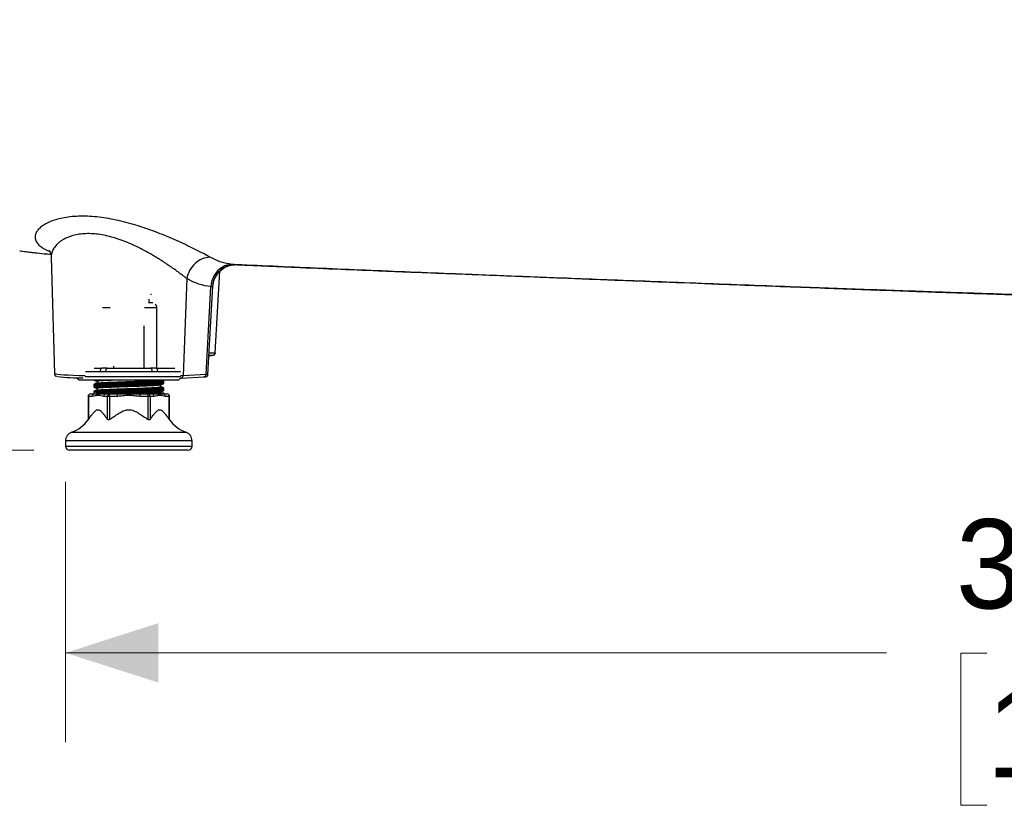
# Model space of a CAD drawing. Header units: inches. Extents: x 0.1 to 10.5, y 1 to 7.8.
# Tile 2 of 8: x 1.6 to 3, y 1 to 2.1. Entities that reach past the tile are written whole.
import ezdxf

# ---------------------------------------------------------------- set-up
doc = ezdxf.new("R2010")
doc.units = ezdxf.units.IN
doc.header["$MEASUREMENT"] = 0
doc.linetypes.add('SLD-Solid', pattern=[0])
doc.styles.add('SLDTEXTSTYLE0', font='txt')
doc.dimstyles.new('SLDDIMSTYLE0', dxfattribs={"dimtxt": 0.125, "dimasz": 0.13, "dimexe": 0, "dimexo": 0.0625, "dimgap": 0.03125, "dimtad": 0, "dimtih": 1, "dimtoh": 1, "dimdec": 6, "dimlfac": 12, "dimrnd": 1e-09, "dimzin": 12, "dimdsep": 46, "dimlunit": 5, "dimtxsty": 'SLDTEXTSTYLE0', "dimsah": 1, "dimcen": 0.09, "dimadec": 0, "dimazin": 3, "dimtfac": 1, "dimtdec": 0, "dimtofl": 0, "dimtmove": 0, "dimatfit": 3, "dimfxl": 1, "dimfrac": 2, "dimtolj": 1, "dimtzin": 12, "dimarcsym": 0})

# ---------------------------------------------------------------- blocks, each defined once
blk = doc.blocks.new('_D_1')
at = {"color": 7, "linetype": 'SLD-Solid', "lineweight": 18, "transparency": 16777216}
for p, q in [((0.7284, 3.177), (0.5284, 3.177)), ((0.6534, 3.177), (0.6534, 2.5042)), ((0.3615, 2.2665), (0.3253, 2.2665)), ((0.3253, 2.2665), (0.3253, 2.054)), ((0.9452, 2.2665), (0.9815, 2.2665)), ((0.9815, 2.2665), (0.9815, 2.054)), ((0.3253, 2.054), (0.3615, 2.054)), ((0.9815, 2.054), (0.9452, 2.054)), ((0.6534, 1.5434), (0.6534, 2.0298)), ((1.6329, 1.5434), (0.5284, 1.5434))]:
    blk.add_line(p, q, dxfattribs=at)
for points in [[(0.6534, 3.177), (0.6117, 3.047), (0.6951, 3.047)], [(0.6534, 1.5434), (0.6951, 1.6734), (0.6117, 1.6734)]]:
    blk.add_solid(points, dxfattribs=at)
at = {"color": 7, "linetype": 'SLD-Solid', "lineweight": 18, "transparency": 16777216, "char_height": 0.125, "attachment_point": 1, "style": 'SLDTEXTSTYLE0'}
for s, insert in [('19-5/8"', (0.3643, 2.4543)), ('498mm', (0.3615, 2.2176))]:
    blk.add_mtext(s, dxfattribs=dict(at, insert=insert))
blk = doc.blocks.new('_D_2')
at = {"color": 7, "linetype": 'SLD-Solid', "lineweight": 18, "transparency": 16777216}
for p, q in [((1.6771, 1.4992), (1.6771, 1.1346)), ((5.0039, 1.4992), (5.0039, 1.1346)), ((1.6771, 1.2596), (2.8263, 1.2596)), ((2.9668, 1.2591), (2.9305, 1.2591)), ((2.9305, 1.2591), (2.9305, 1.0466)), ((3.6421, 1.2591), (3.6784, 1.2591)), ((3.6784, 1.2591), (3.6784, 1.0466)), ((5.0039, 1.2596), (3.7826, 1.2596)), ((2.9305, 1.0466), (2.9668, 1.0466)), ((3.6784, 1.0466), (3.6421, 1.0466))]:
    blk.add_line(p, q, dxfattribs=at)
for points in [[(1.6771, 1.2596), (1.8071, 1.218), (1.8071, 1.3013)], [(5.0039, 1.2596), (4.8739, 1.3013), (4.8739, 1.218)]]:
    blk.add_solid(points, dxfattribs=at)
at = {"color": 7, "linetype": 'SLD-Solid', "lineweight": 18, "transparency": 16777216, "char_height": 0.125, "attachment_point": 1, "style": 'SLDTEXTSTYLE0'}
for s, insert in [('39-15/16"', (2.9237, 1.4469)), ('1014mm', (2.9668, 1.2102))]:
    blk.add_mtext(s, dxfattribs=dict(at, insert=insert))

msp = doc.modelspace()

# ---------------------------------------------------------------- linework, layer by layer
at = {"color": 7, "linetype": 'SLD-Solid', "lineweight": 25}
for p, q in [((1.65711482, 1.81380473), (1.66153325, 1.65031126)), ((1.65715122, 1.81380573), (1.65714891, 1.81356913)), ((1.886766, 1.6796011), (1.89302251, 1.79403438)), ((1.91137836, 1.80342737), (1.91007299, 1.8036941)), ((1.84688665, 1.78372549), (1.84157203, 1.64756416)), ((1.87377257, 1.6492338), (1.8805423, 1.77250124)), ((1.87645799, 1.64922559), (1.8832513, 1.77292247)), ((1.88301585, 1.77248107), (1.88286996, 1.77231407)), ((1.79411273, 1.74972837), (1.79411273, 1.75505291)), ((1.79750751, 1.76159428), (1.79582368, 1.76159428)), ((1.73966395, 1.74272945), (1.72877197, 1.74272945)), ((1.80499193, 1.74272945), (1.78765351, 1.74272945)), ((1.79411273, 1.74972837), (1.7931248, 1.74956598)), ((1.80499193, 1.65824782), (1.80499193, 1.74272945)), ((1.78672537, 1.71783052), (1.78672537, 1.65824782)), ((1.88081041, 1.67623068), (1.87793525, 1.67612441)), ((1.717145, 1.65824782), (1.72810464, 1.65824782)), ((1.73534608, 1.65824782), (1.72810464, 1.65824782)), ((1.73534608, 1.65824782), (1.79605356, 1.65824782)), ((1.74467427, 1.65824782), (1.74467427, 1.66096873)), ((1.803295, 1.65824782), (1.79605356, 1.65824782)), ((1.803295, 1.65824782), (1.83013365, 1.65824782)), ((1.69762239, 1.64184362), (1.83377725, 1.64184362)), ((1.70455993, 1.64676488), (1.83802231, 1.64676488)), ((1.72538691, 1.65332656), (1.70520713, 1.65332656)), ((1.71807572, 1.64126691), (1.71803585, 1.64130562)), ((1.79824781, 1.65332656), (1.73315183, 1.65332656)), ((1.83786224, 1.65332656), (1.80601273, 1.65332656)), ((1.81345084, 1.64098936), (1.81338083, 1.64100896)), ((1.84157203, 1.64756416), (1.83798781, 1.6473972)), ((1.8386285, 1.64446815), (1.83811581, 1.64444202)), ((1.8386285, 1.64446815), (1.83882431, 1.64447091)), ((1.83882431, 1.64447091), (1.87102486, 1.64614055)), ((1.87377257, 1.6492338), (1.84157203, 1.64756416)), ((1.71648722, 1.6344618), (1.71648722, 1.63308076)), ((1.71664628, 1.63300751), (1.71659791, 1.63308076)), ((1.71781387, 1.63609099), (1.71778806, 1.63611606)), ((1.71807567, 1.63142444), (1.7180358, 1.63146315)), ((1.81345068, 1.63114688), (1.81336701, 1.63117031)), ((1.81491242, 1.63800229), (1.81491242, 1.63938202)), ((1.81491242, 1.62815923), (1.81491242, 1.62954018)), ((1.70862388, 1.61887774), (1.70862388, 1.58591342)), ((1.70906343, 1.61887774), (1.70862388, 1.61887774)), ((1.70906343, 1.61887774), (1.70906343, 1.58647127)), ((1.71458369, 1.61887774), (1.70906343, 1.61887774)), ((1.71190472, 1.62215858), (1.71742498, 1.62215858)), ((1.71648722, 1.62461933), (1.71648722, 1.62215858)), ((1.71742498, 1.62215858), (1.733282, 1.62215858)), ((1.71782269, 1.62623991), (1.71778805, 1.62627355)), ((1.71963041, 1.623799), (1.81491242, 1.623799)), ((1.73596098, 1.61887774), (1.73044071, 1.61887774)), ((1.733282, 1.62215858), (1.73880227, 1.62215858)), ((1.73880227, 1.61887774), (1.73596098, 1.61887774)), ((1.73596098, 1.58647127), (1.73596098, 1.61887774)), ((1.73880227, 1.61887774), (1.73880227, 1.62215858)), ((1.73880227, 1.62215858), (1.7498428, 1.62215858)), ((1.73880227, 1.61887774), (1.73880227, 1.58647127)), ((1.7498428, 1.61887774), (1.73880227, 1.61887774)), ((1.7498428, 1.61887774), (1.7498428, 1.62215858)), ((1.7498428, 1.62215858), (1.78155684, 1.62215858)), ((1.78155684, 1.61887774), (1.78155684, 1.62215858)), ((1.78155684, 1.62215858), (1.79259737, 1.62215858)), ((1.79259737, 1.61887774), (1.78155684, 1.61887774)), ((1.79259737, 1.61887774), (1.79259737, 1.62215858)), ((1.79259737, 1.62215858), (1.79811764, 1.62215858)), ((1.79543866, 1.61887774), (1.79259737, 1.61887774)), ((1.79259737, 1.58647127), (1.79259737, 1.61887774)), ((1.79543866, 1.61887774), (1.79543866, 1.58647127)), ((1.80095893, 1.61887774), (1.79543866, 1.61887774)), ((1.79811764, 1.62215858), (1.81397466, 1.62215858)), ((1.81397466, 1.62215858), (1.81949492, 1.62215858)), ((1.81491242, 1.62215858), (1.81491242, 1.623799)), ((1.82233621, 1.61887774), (1.81681595, 1.61887774)), ((1.82233621, 1.58647127), (1.82233621, 1.61887774)), ((1.82277576, 1.61887774), (1.82233621, 1.61887774)), ((1.82277576, 1.58591342), (1.82277576, 1.61887774)), ((1.68574136, 1.56867077), (1.84565828, 1.56867077)), ((1.67711714, 1.55634274), (1.67711714, 1.5491599)), ((1.76569982, 1.55634274), (1.67711714, 1.55634274)), ((1.67711714, 1.5491599), (1.76569982, 1.5491599)), ((1.8542825, 1.55634274), (1.76569982, 1.55634274)), ((1.76569982, 1.5491599), (1.8542825, 1.5491599)), ((1.8542825, 1.5491599), (1.8542825, 1.55634274)), ((1.76569982, 1.54341843), (1.68285861, 1.54341843)), ((1.84854103, 1.54341843), (1.76569982, 1.54341843))]:
    msp.add_line(p, q, dxfattribs=at)
at = {"color": 7, "linetype": 'SLD-Solid', "lineweight": 25, "flags": 128}
for points in [[(1.72810464, 1.65824782), (1.72757443, 1.65815326), (1.72706461, 1.65787321), (1.72659475, 1.65741844), (1.72618291, 1.65680642), (1.72584493, 1.65606067), (1.72559379, 1.65520985), (1.72543913, 1.65428665), (1.72538691, 1.65332656)], [(1.73534608, 1.65824782), (1.734918, 1.65815326), (1.73450637, 1.65787321), (1.73412702, 1.65741844), (1.73379451, 1.65680642), (1.73352163, 1.65606067), (1.73331886, 1.65520985), (1.73319399, 1.65428665), (1.73315183, 1.65332656)], [(1.79605356, 1.65824782), (1.79648164, 1.65815326), (1.79689326, 1.65787321), (1.79727262, 1.65741844), (1.79760513, 1.65680642), (1.79787801, 1.65606067), (1.79808078, 1.65520985), (1.79820565, 1.65428665), (1.79824781, 1.65332656)], [(1.803295, 1.65824782), (1.80382521, 1.65815326), (1.80433503, 1.65787321), (1.80480489, 1.65741844), (1.80521672, 1.65680642), (1.80555471, 1.65606067), (1.80580585, 1.65520985), (1.80596051, 1.65428665), (1.80601273, 1.65332656)], [(1.70474917, 1.64753201), (1.70415848, 1.64754855), (1.69560011, 1.64781164), (1.68781118, 1.64809674), (1.68088963, 1.64840026), (1.67492251, 1.64871837), (1.66998486, 1.6490471), (1.66613878, 1.64938228), (1.66343263, 1.64971973), (1.66190044, 1.65005518), (1.66153325, 1.65031126)], [(1.7196304, 1.62379988), (1.72012623, 1.62384231), (1.72070455, 1.62388844), (1.72086396, 1.62390062), (1.72090851, 1.62390399), (1.72092181, 1.623905), (1.72092663, 1.62390536), (1.72092815, 1.62390548), (1.72092871, 1.62390552), (1.72092893, 1.62390554), (1.72092902, 1.62390554), (1.72092906, 1.62390555), (1.72092908, 1.62390555), (1.72092909, 1.62390555), (1.72092909, 1.62390555), (1.72190513, 1.62397692), (1.72316565, 1.62406126), (1.72476139, 1.62415856), (1.72789785, 1.62432776), (1.73084212, 1.62446809), (1.73339844, 1.62457956), (1.73542595, 1.62466216), (1.73875661, 1.62479013), (1.74216853, 1.62491552), (1.74562453, 1.62503833), (1.74909091, 1.62515856), (1.75833644, 1.62546577), (1.76492955, 1.6256748), (1.76886005, 1.62579706), (1.77392562, 1.62595896), (1.77995907, 1.62615857), (1.78609917, 1.62637027), (1.79074373, 1.6265375), (1.79403021, 1.62666025), (1.79767041, 1.62680429), (1.80145785, 1.6269704), (1.80521368, 1.62715858), (1.80999765, 1.62745585), (1.81242378, 1.6276592), (1.81409362, 1.62787047), (1.81491241, 1.6281586), (1.81491064, 1.62815923)]]:
    msp.add_lwpolyline(points, dxfattribs=at)
at = {"color": 7, "linetype": 'SLD-Solid', "lineweight": 25}
for centre, radius, start, end in [((1.79761004, 1.74272945), 0.00738189, 0, 45.41245077), ((1.70453722, 1.9970737), 0.35250573, 263.68426216, 269.52925371), ((1.69762239, 1.64676488), 0.00492126, 202.65034074, 270), ((1.83377725, 1.64676488), 0.00492126, 270, 331.83538919), ((1.83850821, 1.64751872), 0.00306416, 275.9211887, 0.84964957), ((1.71190472, 1.61887774), 0.00328084, 90, 180), ((1.71214149, 1.6190828), 0.00308489, 94.40194965, 183.81126105), ((1.71766176, 1.6190828), 0.00308489, 94.40194965, 183.81126105), ((1.73351877, 1.6190828), 0.00308489, 94.40194965, 183.81126105), ((1.73903904, 1.6190828), 0.00308489, 94.40194965, 183.81126105), ((1.7923606, 1.6190828), 0.00308489, 356.18873895, 85.59805035), ((1.79788087, 1.6190828), 0.00308489, 356.18873895, 85.59805035), ((1.81373788, 1.6190828), 0.00308489, 356.18873895, 85.59805035), ((1.81949492, 1.61887774), 0.00328084, 0, 90), ((1.81925815, 1.6190828), 0.00308489, 356.18873895, 85.59805035), ((1.66886956, 1.61490087), 0.0492126, 290.04968294, 323.92624495), ((1.86253008, 1.61490087), 0.0492126, 216.09569908, 249.95031706), ((1.6902405, 1.55634274), 0.01312336, 110.04968294, 180), ((1.84115914, 1.55634274), 0.01312336, 0, 69.95031706), ((1.68285861, 1.5491599), 0.00574147, 180, 270), ((1.84854103, 1.5491599), 0.00574147, 270, 0)]:
    msp.add_arc(centre, radius, start, end, dxfattribs=at)
for points, knots in [([(1.87943264, 1.81365076), (1.87649116, 1.81527457), (1.87074606, 1.81844609), (1.85990259, 1.8240291), (1.8482557, 1.82975173), (1.83589401, 1.83551727), (1.82304024, 1.84117533), (1.80980119, 1.84662291), (1.79627066, 1.85176019), (1.7825297, 1.8564915), (1.76866308, 1.86072037), (1.75476526, 1.86435148), (1.74094764, 1.86729326), (1.72733653, 1.86946561), (1.7140756, 1.8708055), (1.70132329, 1.87127493), (1.68925249, 1.87086675), (1.67803732, 1.86960951), (1.6678397, 1.86756562), (1.658801, 1.86482377), (1.65104019, 1.86148996), (1.64465414, 1.85767824), (1.6397221, 1.85350195), (1.63631241, 1.84906916), (1.63449478, 1.84448058), (1.6343434, 1.83982779), (1.63597618, 1.83520487), (1.63946852, 1.83067961), (1.64526342, 1.82643666), (1.6504064, 1.82352948), (1.65429138, 1.82230662), (1.65476679, 1.82215698)], [0, 0, 0, 0, 0.0425318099, 0.0830701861, 0.1218824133, 0.1592987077, 0.1955932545, 0.2309943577, 0.265678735, 0.2997865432, 0.3334318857, 0.3667154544, 0.3997423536, 0.4326079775, 0.4654466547, 0.4983811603, 0.5315083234, 0.5648861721, 0.5985516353, 0.6325210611, 0.6667846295, 0.7013216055, 0.7361283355, 0.7712234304, 0.8066563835, 0.8425218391, 0.878970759, 0.9162274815, 0.9546013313, 0.9944444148, 1, 1, 1, 1]), ([(1.84688665, 1.78372549), (1.8457945, 1.7845945), (1.84356243, 1.78637053), (1.83979724, 1.78925085), (1.83570872, 1.79230222), (1.83196738, 1.79502034), (1.82852991, 1.79746662), (1.82552007, 1.79957291), (1.82249541, 1.80165058), (1.81941811, 1.80372994), (1.81623758, 1.80584077), (1.81233427, 1.80837755), (1.80780877, 1.81124353), (1.80265911, 1.81439993), (1.7975465, 1.81741917), (1.79069432, 1.82131582), (1.78211366, 1.8259045), (1.77137151, 1.83109453), (1.7604971, 1.83572273), (1.74962847, 1.83965351), (1.73882313, 1.84281401), (1.72820541, 1.84510424), (1.71781032, 1.84647427), (1.70786494, 1.84686875), (1.69842334, 1.84628508), (1.68967712, 1.84475576), (1.68174692, 1.84234131), (1.67559371, 1.83953112), (1.67087968, 1.83666033), (1.66728471, 1.83392553), (1.66447822, 1.83123926), (1.66227633, 1.82863478), (1.6606467, 1.8262748), (1.65926734, 1.82375616), (1.65821854, 1.82121317), (1.65750092, 1.81856741), (1.657113, 1.81610948), (1.65713932, 1.81452301), (1.65715122, 1.81380573)], [0, 0, 0, 0, 0.0263027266, 0.0537559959, 0.0786682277, 0.1050808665, 0.1205003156, 0.136862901, 0.1541714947, 0.1680676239, 0.1837857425, 0.2013291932, 0.2242630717, 0.2468074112, 0.2706096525, 0.2908223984, 0.3335221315, 0.375049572, 0.4159068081, 0.4556268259, 0.4938927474, 0.5324134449, 0.5701808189, 0.6082841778, 0.6464786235, 0.6858341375, 0.725690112, 0.7663973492, 0.7936674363, 0.8215193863, 0.8503277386, 0.8709714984, 0.893418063, 0.9137038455, 0.9371822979, 0.9593097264, 0.9816028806, 1, 1, 1, 1]), ([(1.6129171, 1.82268405), (1.61561965, 1.82231624), (1.62059998, 1.82163843), (1.62800858, 1.82072289), (1.63279545, 1.82017766), (1.6349563, 1.81993153)], [0, 0, 0, 0, 0.394269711, 0.7265667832, 1, 1, 1, 1]), ([(1.63454976, 1.81997684), (1.63859607, 1.8195334), (1.64538239, 1.81878969), (1.65327083, 1.81805868), (1.65645582, 1.81776354)], [0, 0, 0, 0, 0.5962457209, 1, 1, 1, 1]), ([(1.65380411, 1.82359322), (1.65376501, 1.82361701), (1.65366872, 1.82367562), (1.65503076, 1.82194921), (1.65657395, 1.81864682), (1.65692141, 1.81554318), (1.65711447, 1.81381875)], [0, 0, 0, 0, 0.1422728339, 0.3503903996, 0.6390664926, 1, 1, 1, 1]), ([(1.87943264, 1.81365076), (1.87573943, 1.81361473), (1.8719671, 1.8128217), (1.86478651, 1.80983146), (1.86138061, 1.80763523), (1.85540914, 1.80214461), (1.85284555, 1.79885203), (1.84891757, 1.7916282), (1.84755448, 1.78769934), (1.84688665, 1.78372549)], [0, 0, 0, 0, 0.25, 0.25, 0.5, 0.5, 0.75, 0.75, 1, 1, 1, 1]), ([(1.91007299, 1.8036941), (1.90507956, 1.80444488), (1.89463243, 1.80601562), (1.8846459, 1.81103204), (1.87943264, 1.81365076)], [0, 0, 0, 0, 0.4779707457, 1, 1, 1, 1]), ([(1.91137837, 1.80342737), (1.9076049, 1.80357526), (1.9037908, 1.80289338), (1.89664128, 1.7999702), (1.89330854, 1.79772998), (1.88761638, 1.7920212), (1.88525909, 1.78855476), (1.88186816, 1.78090672), (1.8808358, 1.77672797), (1.88054231, 1.77250124)], [0, 0, 0, 0, 0.25, 0.25, 0.5, 0.5, 0.75, 0.75, 1, 1, 1, 1]), ([(1.91147723, 1.80271026), (1.91001673, 1.8026176), (1.90542853, 1.8023265), (1.89825249, 1.79892232), (1.89051191, 1.79260363), (1.88456422, 1.78345919), (1.88343472, 1.77602911), (1.88286996, 1.77231407)], [0, 0, 0, 0, 0.0968622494, 0.3042935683, 0.5117248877, 0.7558624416, 1, 1, 1, 1]), ([(1.8832268, 1.77247638), (1.88346944, 1.77463126), (1.88395031, 1.77890191), (1.88620545, 1.78487557), (1.88935268, 1.79014), (1.89440004, 1.79583326), (1.90199257, 1.80107918), (1.90830716, 1.80239869), (1.91143186, 1.80305164)], [0, 0, 0, 0, 0.1391552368, 0.2757847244, 0.4074595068, 0.5326541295, 0.7687392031, 1, 1, 1, 1]), ([(1.91006477, 1.80356127), (1.92002774, 1.80311199), (1.93950848, 1.80223352), (1.96861933, 1.80093676), (2.00920561, 1.79916671), (2.06065506, 1.79698584), (2.11259945, 1.7948653), (2.15329614, 1.79327238), (2.1850174, 1.79204594), (2.21924627, 1.79072296), (2.25645971, 1.78928875), (2.29661902, 1.78774374), (2.33964027, 1.78609174), (2.38852686, 1.78421802), (2.4434375, 1.78211828), (2.50440708, 1.77979389), (2.56814097, 1.77737438), (2.6336938, 1.77489806), (2.69505845, 1.77260311), (2.75104914, 1.77054124), (2.80082975, 1.76873493), (2.8486222, 1.76703119), (2.89397679, 1.76544766), (2.93831336, 1.76393713), (2.98121276, 1.76251934), (3.02245494, 1.76120767), (3.06027212, 1.76005761), (3.09504762, 1.75905418), (3.12562658, 1.75822202), (3.15279126, 1.75753234), (3.17721948, 1.75678809), (3.20491517, 1.75587012), (3.23611481, 1.7547561), (3.25854598, 1.75427577), (3.26985969, 1.75403351)], [0, 0, 0, 0, 0.0224177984, 0.04383385, 0.0649046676, 0.1128282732, 0.1580941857, 0.180107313, 0.2031600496, 0.2283695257, 0.2557425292, 0.2852463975, 0.3168238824, 0.3503936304, 0.3927068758, 0.4374361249, 0.4842371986, 0.5325619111, 0.5812403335, 0.6188315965, 0.6553606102, 0.6904124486, 0.7236384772, 0.7548170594, 0.7876326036, 0.8177034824, 0.8452440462, 0.8705470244, 0.8939422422, 0.9122882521, 0.9300747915, 0.9475270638, 0.9735339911, 1, 1, 1, 1]), ([(1.91644165, 1.80322806), (1.91600843, 1.80317573), (1.9153408, 1.80316791), (1.91361219, 1.8032396), (1.91255581, 1.80331831), (1.91137837, 1.80342738)], [0, 0, 0, 0, 0.5, 0.5, 1, 1, 1, 1]), ([(1.9114363, 1.80305214), (1.91237322, 1.80312052), (1.9139984, 1.80323912), (1.91415052, 1.80321845), (1.91421494, 1.8032097)], [0, 0, 0, 0, 0.5765084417, 1, 1, 1, 1]), ([(3.26986247, 1.75404201), (3.26566395, 1.75410358), (3.25259909, 1.75429516), (3.2301426, 1.75470277), (3.20177695, 1.75527595), (3.17122188, 1.75597423), (3.14072306, 1.75674252), (3.11010507, 1.757574), (3.0792341, 1.75846241), (3.04510154, 1.75949649), (3.01024726, 1.76060125), (2.97471639, 1.76176744), (2.93868709, 1.76298317), (2.8993546, 1.7643433), (2.85630192, 1.76586448), (2.80949236, 1.76755007), (2.75903821, 1.76939725), (2.70549792, 1.77138578), (2.64929267, 1.77349961), (2.58460396, 1.77595972), (2.51169832, 1.77876495), (2.43091572, 1.78191174), (2.35541987, 1.78488902), (2.28583525, 1.78766556), (2.22262912, 1.79021616), (2.15965558, 1.7927905), (2.09720469, 1.79538196), (2.03560369, 1.79798735), (1.97528727, 1.80058942), (1.93588791, 1.80235609), (1.91644165, 1.80322806)], [0, 0, 0, 0, 0.0092742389, 0.0288593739, 0.0496102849, 0.071943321, 0.0963715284, 0.117003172, 0.1396034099, 0.1645936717, 0.1924361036, 0.2166340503, 0.2431218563, 0.2720679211, 0.3035688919, 0.3382820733, 0.3755356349, 0.4150973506, 0.4566388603, 0.499792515, 0.5581232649, 0.6178574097, 0.6784796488, 0.7251912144, 0.7719466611, 0.8185633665, 0.8649413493, 0.9107985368, 0.9559730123, 1, 1, 1, 1]), ([(1.88286996, 1.77231407), (1.88265532, 1.77226716), (1.88234088, 1.77226097), (1.88154702, 1.77232834), (1.88106958, 1.77240114), (1.8805423, 1.77250124)], [0, 0, 0, 0, 0.5, 0.5, 1, 1, 1, 1]), ([(1.79931854, 1.74977096), (1.79903479, 1.74980241), (1.79831858, 1.74988179), (1.79658007, 1.74987474), (1.79504263, 1.74980576), (1.79421571, 1.74973694), (1.79411273, 1.74972837)], [0, 0, 0, 0, 0.2344886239, 0.5918789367, 0.9491715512, 1, 1, 1, 1]), ([(1.87794, 1.67621086), (1.87837266, 1.67622262), (1.87960978, 1.67625624), (1.88061104, 1.67617399), (1.88076701, 1.67622683), (1.88081046, 1.67624155)], [0, 0, 0, 0, 0.2795484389, 0.7993181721, 1, 1, 1, 1]), ([(1.886506, 1.67961512), (1.88656465, 1.67957927), (1.88675515, 1.67946282), (1.88461026, 1.67929627), (1.88161497, 1.6791623), (1.87868595, 1.67913866), (1.87810053, 1.67913393)], [0, 0, 0, 0, 0.1525423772, 0.4955057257, 0.8991665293, 1, 1, 1, 1]), ([(1.88081046, 1.67624155), (1.88085917, 1.67628685), (1.8809211, 1.67634443), (1.88216268, 1.67643897), (1.88328658, 1.67640425), (1.88446692, 1.67656995), (1.885537, 1.67710912), (1.88628803, 1.67796585), (1.88667469, 1.67886066), (1.88673577, 1.67935981), (1.88676657, 1.67961156)], [0, 0, 0, 0, 0.3875824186, 0.4927181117, 0.6157929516, 0.6925254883, 0.7831489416, 0.8874934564, 0.9432582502, 1, 1, 1, 1]), ([(1.66159742, 1.65032073), (1.66157978, 1.65021001), (1.66147924, 1.64957906), (1.66203645, 1.64852098), (1.66281643, 1.64768404), (1.66356462, 1.64724999), (1.66427858, 1.64697077), (1.66477493, 1.64685436), (1.66508271, 1.64678218)], [0, 0, 0, 0, 0.0301344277, 0.1717223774, 0.2990863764, 0.4508503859, 0.6594784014, 1, 1, 1, 1]), ([(1.7169364, 1.64184362), (1.71703525, 1.64172845), (1.71724706, 1.64148169), (1.71754343, 1.64133838), (1.71770147, 1.64126196)], [0, 0, 0, 0, 0.4667432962, 1, 1, 1, 1]), ([(1.71803585, 1.64130562), (1.7177639, 1.64139523), (1.71720978, 1.64157781), (1.71890017, 1.64175394), (1.71976096, 1.64184362)], [0, 0, 0, 0, 0.4907732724, 1, 1, 1, 1]), ([(1.71759794, 1.64130593), (1.71808214, 1.64110468), (1.71905016, 1.64070235), (1.72001835, 1.64029995), (1.72050225, 1.64009883)], [0, 0, 0, 0, 0.5002034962, 1, 1, 1, 1]), ([(1.71764584, 1.64128362), (1.71812981, 1.64108251), (1.71909741, 1.64068044), (1.72006477, 1.64027835), (1.72054828, 1.64007738)], [0, 0, 0, 0, 0.5001794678, 1, 1, 1, 1]), ([(1.71778806, 1.63611606), (1.71777697, 1.63612495), (1.71758576, 1.6362783), (1.72058685, 1.63656268), (1.72683286, 1.63700067), (1.73640133, 1.63743031), (1.74805721, 1.63785432), (1.76103879, 1.6382956), (1.77439459, 1.63871021), (1.78706234, 1.63915581), (1.79815363, 1.63957019), (1.80686448, 1.64001193), (1.81223673, 1.64043501), (1.81444395, 1.64076306), (1.81363075, 1.64094836), (1.81345084, 1.64098936)], [0, 0, 0, 0, 0.005397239, 0.0930802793, 0.1815503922, 0.2697327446, 0.3576789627, 0.4462874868, 0.5338651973, 0.6226211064, 0.710190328, 0.7988120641, 0.8867329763, 0.9749415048, 1, 1, 1, 1]), ([(1.720906, 1.64009946), (1.72069915, 1.64019131), (1.72016532, 1.64042836), (1.72313206, 1.64079396), (1.72926948, 1.64123132), (1.73628219, 1.64157895), (1.74155616, 1.64178255), (1.74313813, 1.64184362)], [0, 0, 0, 0, 0.1551148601, 0.4003215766, 0.6477299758, 0.8943334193, 1, 1, 1, 1]), ([(1.72065804, 1.63732453), (1.7206515, 1.63733044), (1.72048514, 1.63748076), (1.72330621, 1.63776218), (1.72916569, 1.63820022), (1.73816221, 1.63862984), (1.74911728, 1.63905386), (1.76131804, 1.63949513), (1.7738752, 1.63990975), (1.78576756, 1.64035536), (1.79624533, 1.64076968), (1.80423448, 1.64121165), (1.80902526, 1.64156121), (1.80975289, 1.64177409), (1.80999056, 1.64184362)], [0, 0, 0, 0, 0.0038675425, 0.0983971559, 0.1937755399, 0.2888436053, 0.3836570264, 0.4791846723, 0.5736006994, 0.6692872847, 0.7636941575, 0.8592360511, 0.9540221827, 1, 1, 1, 1]), ([(1.73315183, 1.65332656), (1.73094861, 1.65335024), (1.72830471, 1.65337865), (1.72580377, 1.653334), (1.72538691, 1.65332656)], [0, 0, 0, 0, 0.8333200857, 1, 1, 1, 1]), ([(1.80601273, 1.65332656), (1.80389878, 1.65335024), (1.801362, 1.65337865), (1.79869272, 1.653334), (1.79824781, 1.65332656)], [0, 0, 0, 0, 0.8333200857, 1, 1, 1, 1]), ([(1.81382108, 1.6409895), (1.81333781, 1.64119022), (1.81265246, 1.64147488), (1.81196714, 1.64175965), (1.81176506, 1.64184362)], [0, 0, 0, 0, 0.7051373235, 1, 1, 1, 1]), ([(1.81491238, 1.63938096), (1.81485372, 1.63973126), (1.81473715, 1.64042736), (1.81407576, 1.64082675), (1.8137472, 1.64102515)], [0, 0, 0, 0, 0.5032353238, 1, 1, 1, 1]), ([(1.87082905, 1.64613779), (1.87157659, 1.64612018), (1.87232258, 1.6464399), (1.87340727, 1.64758078), (1.87373985, 1.64839551), (1.87377257, 1.6492338)], [0, 0, 0, 0, 0.5, 0.5, 1, 1, 1, 1]), ([(1.87297408, 1.64635143), (1.87298427, 1.64634586), (1.87313301, 1.64626443), (1.87194019, 1.64619886), (1.87082905, 1.64613779)], [0, 0, 0, 0, 0.068471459, 1, 1, 1, 1]), ([(1.87297386, 1.64636777), (1.87315621, 1.64636678), (1.87360515, 1.64636435), (1.8744808, 1.64659952), (1.875424, 1.64718275), (1.87624097, 1.64819186), (1.8763948, 1.64906556), (1.87647387, 1.64951466)], [0, 0, 0, 0, 0.1234737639, 0.3039887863, 0.5140278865, 0.750199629, 1, 1, 1, 1]), ([(1.87613485, 1.64951902), (1.87622791, 1.64948824), (1.87657647, 1.64937293), (1.87495855, 1.64929264), (1.87377257, 1.6492338)], [0, 0, 0, 0, 0.2669703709, 1, 1, 1, 1]), ([(1.71655438, 1.6344618), (1.71653309, 1.63447581), (1.71642278, 1.63454838), (1.7167867, 1.63464856), (1.71738849, 1.6347711), (1.71820902, 1.63488535), (1.71943492, 1.63501015), (1.72159551, 1.63518596), (1.72486808, 1.63539899), (1.7288939, 1.63560383), (1.73216921, 1.63575276), (1.73451424, 1.63585098), (1.73699516, 1.63594711), (1.73968721, 1.63604782), (1.74170544, 1.63612149), (1.74323729, 1.63617693), (1.74496552, 1.63623915), (1.74763858, 1.63633318), (1.75123564, 1.63645604), (1.75462169, 1.63656918), (1.75928661, 1.63672166), (1.76395986, 1.63686906), (1.76831455, 1.63700317), (1.77053545, 1.6370735), (1.7715867, 1.63710706), (1.77198489, 1.63711983), (1.7720448, 1.63712175), (1.77206252, 1.63712232), (1.77207003, 1.63712256), (1.77207241, 1.63712264), (1.77207361, 1.63712267), (1.77207421, 1.63712269), (1.77207451, 1.6371227), (1.77207507, 1.63712272), (1.77207899, 1.63712285), (1.77209832, 1.63712347), (1.7721559, 1.63712532), (1.77289312, 1.6371491), (1.7749561, 1.63721637), (1.77820892, 1.6373236), (1.78200116, 1.63745139), (1.78531369, 1.63756635), (1.78851772, 1.63768022), (1.79172536, 1.63779714), (1.79517845, 1.63792677), (1.79812324, 1.63804551), (1.80078507, 1.63816102), (1.80318535, 1.63827456), (1.80562749, 1.6384015), (1.80781265, 1.63852883), (1.80961057, 1.63864989), (1.81125252, 1.63877456), (1.81257766, 1.63889253), (1.81367848, 1.63902089), (1.81441306, 1.63914577), (1.8148486, 1.63926789), (1.81487827, 1.63934614), (1.81489187, 1.63938202)], [0, 0, 0, 0, 0.0084131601, 0.0435860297, 0.0601194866, 0.0828544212, 0.1145204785, 0.1381041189, 0.1912703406, 0.2423356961, 0.2615955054, 0.2805715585, 0.302790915, 0.3222319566, 0.3433734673, 0.3480280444, 0.3558356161, 0.3809041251, 0.4046222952, 0.4297536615, 0.4488399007, 0.4968146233, 0.5203776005, 0.5333402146, 0.5400669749, 0.5409193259, 0.5411328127, 0.5412396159, 0.5412663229, 0.5412796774, 0.5412863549, 0.5412896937, 0.5412913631, 0.541292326, 0.5413005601, 0.5413682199, 0.5416706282, 0.5424279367, 0.5558050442, 0.5821882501, 0.6070050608, 0.6327241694, 0.6512584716, 0.6759172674, 0.7041558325, 0.7322072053, 0.7496607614, 0.7752102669, 0.8007598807, 0.8263096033, 0.8518594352, 0.8727579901, 0.9022945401, 0.9261117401, 0.9528152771, 0.9783638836, 1, 1, 1, 1]), ([(1.71766544, 1.63610917), (1.71733388, 1.6359103), (1.71666642, 1.63550995), (1.71654721, 1.63481295), (1.71648722, 1.63446219)], [0, 0, 0, 0, 0.4967456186, 1, 1, 1, 1]), ([(1.7165351, 1.62461933), (1.71652017, 1.62463243), (1.71645695, 1.62468789), (1.71672392, 1.6247855), (1.71726538, 1.62491047), (1.71814238, 1.62503401), (1.71918726, 1.62514273), (1.72040651, 1.62524823), (1.72188452, 1.62536043), (1.72402345, 1.62550002), (1.72652934, 1.62564126), (1.72922095, 1.62577587), (1.73187659, 1.62589655), (1.73491907, 1.62602386), (1.73821934, 1.6261511), (1.74210144, 1.6262945), (1.74691897, 1.62646628), (1.75342907, 1.62668845), (1.76056239, 1.62692118), (1.7667901, 1.62711279), (1.77156503, 1.62726347), (1.77601435, 1.6274074), (1.78077364, 1.62756635), (1.78497946, 1.62771128), (1.78816913, 1.62782532), (1.7909428, 1.62792603), (1.79395646, 1.62803781), (1.79710041, 1.6281596), (1.80033148, 1.62829725), (1.80389149, 1.62846553), (1.80734408, 1.62865513), (1.81008946, 1.62883886), (1.8121431, 1.6290058), (1.81379745, 1.62918681), (1.81485308, 1.62936957), (1.81478118, 1.62949431), (1.81475474, 1.62954018)], [0, 0, 0, 0, 0.0078746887, 0.0333496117, 0.0587392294, 0.0840435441, 0.1092625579, 0.1266222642, 0.1493773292, 0.1775261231, 0.2110666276, 0.2340953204, 0.2586594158, 0.2847587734, 0.3123932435, 0.3380194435, 0.3730371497, 0.416251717, 0.4712783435, 0.5129688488, 0.5368427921, 0.5641823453, 0.600340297, 0.632197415, 0.6514507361, 0.6689235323, 0.6936329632, 0.7208439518, 0.7455504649, 0.777916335, 0.8222117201, 0.8591822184, 0.888818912, 0.925113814, 0.97246273, 1, 1, 1, 1]), ([(1.71659791, 1.63308076), (1.71656457, 1.63310672), (1.71648231, 1.63317075), (1.71680437, 1.63326732), (1.71726257, 1.63336799), (1.71789723, 1.63346289), (1.71871124, 1.63355785), (1.71960135, 1.63364043), (1.72063722, 1.63372687), (1.72178029, 1.63381311), (1.72333873, 1.6339172), (1.72524094, 1.63403122), (1.72748741, 1.63415181), (1.72984568, 1.63426664), (1.73207765, 1.63436712), (1.73433773, 1.63446204), (1.73673532, 1.63455712), (1.73892465, 1.63463793), (1.74120995, 1.63472243), (1.74351943, 1.63480674), (1.74647363, 1.6349114), (1.74984654, 1.63502782), (1.75505578, 1.63520314), (1.76159562, 1.63541539), (1.7677844, 1.6356049), (1.77156655, 1.63572484), (1.77383826, 1.63579865), (1.77637806, 1.63588183), (1.78012432, 1.63600635), (1.78387525, 1.63613464), (1.78712165, 1.63624918), (1.78944872, 1.63633287), (1.79161893, 1.63641236), (1.79371445, 1.63649067), (1.79580466, 1.63657157), (1.79726649, 1.63662919), (1.79826616, 1.6366709), (1.79937831, 1.63671864), (1.80085871, 1.63678479), (1.80264599, 1.63686937), (1.80432633, 1.63695346), (1.80614447, 1.63705133), (1.8077966, 1.63714929), (1.80921656, 1.63724222), (1.81037374, 1.63732518), (1.81140585, 1.63740758), (1.81231004, 1.63748923), (1.81308375, 1.63757066), (1.81352087, 1.63762471), (1.81373684, 1.63765571), (1.81382076, 1.63766815), (1.81409906, 1.63771159), (1.81443688, 1.63777636), (1.81473331, 1.63786097), (1.81489779, 1.63793338), (1.81489122, 1.63798215), (1.81488851, 1.63800229)], [0, 0, 0, 0, 0.0156113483, 0.0385117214, 0.0580610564, 0.0766322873, 0.096738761, 0.1168449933, 0.129045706, 0.1501012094, 0.1690590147, 0.1919515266, 0.218777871, 0.2414816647, 0.2610785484, 0.2797619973, 0.2998622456, 0.3199622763, 0.3311114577, 0.3518246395, 0.3709480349, 0.3943210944, 0.4219427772, 0.476314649, 0.5222102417, 0.5416324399, 0.5500551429, 0.5667614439, 0.5917485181, 0.62501214, 0.6438473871, 0.660801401, 0.6758740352, 0.6926219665, 0.7093697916, 0.7261175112, 0.7292153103, 0.7350737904, 0.755069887, 0.7692095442, 0.786109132, 0.805768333, 0.8281867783, 0.8450321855, 0.8618774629, 0.8787226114, 0.8955676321, 0.9124125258, 0.9292572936, 0.9300212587, 0.931534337, 0.9368077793, 0.9563410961, 0.9706027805, 0.9878600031, 1, 1, 1, 1]), ([(1.71653852, 1.6330078), (1.71656044, 1.63284513), (1.71660463, 1.63251724), (1.71685795, 1.63204852), (1.71722963, 1.63165564), (1.71754561, 1.63149746), (1.71770147, 1.63141944)], [0, 0, 0, 0, 0.2494807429, 0.5028826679, 0.7547976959, 1, 1, 1, 1]), ([(1.71759794, 1.63146341), (1.71808202, 1.63126223), (1.71905011, 1.63085991), (1.72001823, 1.6304575), (1.72050225, 1.63025631)], [0, 0, 0, 0, 0.5000389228, 1, 1, 1, 1]), ([(1.7180358, 1.63146315), (1.71782213, 1.63155275), (1.71726227, 1.63178753), (1.72043178, 1.63215112), (1.72687263, 1.63258776), (1.73552023, 1.63297971), (1.74478544, 1.63332201), (1.75385273, 1.63364214), (1.76338261, 1.63395444), (1.77421547, 1.63429407), (1.78583, 1.63469928), (1.79715212, 1.63511558), (1.80602653, 1.63555429), (1.8120698, 1.63597405), (1.81317573, 1.6362516), (1.81371296, 1.63638643)], [0, 0, 0, 0, 0.0535645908, 0.1403543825, 0.2279232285, 0.3152072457, 0.3781389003, 0.4419308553, 0.5053194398, 0.5681722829, 0.6560093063, 0.7427676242, 0.8303749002, 0.9176014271, 1, 1, 1, 1]), ([(1.71764584, 1.6314411), (1.71812964, 1.63124006), (1.71909717, 1.63083802), (1.7200646, 1.63043591), (1.72054828, 1.63023486)], [0, 0, 0, 0, 0.5000306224, 1, 1, 1, 1]), ([(1.71778805, 1.62627355), (1.71777697, 1.62628244), (1.71758578, 1.62643578), (1.72058686, 1.62672016), (1.72683286, 1.62715815), (1.73640133, 1.62758779), (1.74805721, 1.6280118), (1.76103879, 1.62845308), (1.77439459, 1.62886769), (1.78706234, 1.62931329), (1.79815364, 1.62972767), (1.80686447, 1.63016941), (1.81223676, 1.63059249), (1.81444397, 1.63092056), (1.81363067, 1.63110587), (1.81345068, 1.63114688)], [0, 0, 0, 0, 0.0053946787, 0.0930771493, 0.1815466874, 0.2697284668, 0.3576741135, 0.4462820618, 0.5338592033, 0.6226145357, 0.7101831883, 0.7988043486, 0.8867246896, 0.9749326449, 1, 1, 1, 1]), ([(1.72059047, 1.63732429), (1.72010579, 1.63712283), (1.71913668, 1.63672003), (1.71816753, 1.63631731), (1.71768309, 1.63611601)], [0, 0, 0, 0, 0.5001335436, 1, 1, 1, 1]), ([(1.72059047, 1.62748177), (1.72010598, 1.62728038), (1.71913688, 1.62687756), (1.71816772, 1.62647486), (1.71768309, 1.62627349)], [0, 0, 0, 0, 0.4999477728, 1, 1, 1, 1]), ([(1.72090599, 1.63025696), (1.72069848, 1.6303488), (1.72016293, 1.63058584), (1.72314859, 1.63095149), (1.72920791, 1.63138861), (1.73815106, 1.63181847), (1.74911985, 1.63224245), (1.76131898, 1.63268363), (1.77386895, 1.63309868), (1.7827744, 1.63343028), (1.79052875, 1.63373419), (1.79728297, 1.63401136), (1.80428075, 1.63440442), (1.80932659, 1.63478766), (1.8102955, 1.63504719), (1.81079078, 1.63517985)], [0, 0, 0, 0, 0.0549138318, 0.1417259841, 0.2293176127, 0.3166242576, 0.4036970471, 0.4914257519, 0.5781335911, 0.6660082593, 0.6865821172, 0.7635222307, 0.8415649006, 0.9190138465, 1, 1, 1, 1]), ([(1.720658, 1.62748205), (1.72065148, 1.62748794), (1.72048517, 1.62763825), (1.72330625, 1.62791966), (1.72916567, 1.6283577), (1.73816227, 1.62878732), (1.74911706, 1.62921134), (1.76131887, 1.62965261), (1.77387213, 1.63006723), (1.78577913, 1.63051283), (1.7962026, 1.6309272), (1.80439565, 1.63136897), (1.80942429, 1.63179195), (1.81156563, 1.63212144), (1.81071547, 1.63230754), (1.81052333, 1.6323496)], [0, 0, 0, 0, 0.0035843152, 0.0913653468, 0.1799345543, 0.2682155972, 0.3562601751, 0.4449679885, 0.5326435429, 0.6214989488, 0.7091660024, 0.7978870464, 0.885906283, 0.9742135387, 1, 1, 1, 1]), ([(1.7205669, 1.64006966), (1.72076446, 1.63995183), (1.72116431, 1.63971337), (1.72153259, 1.63869199), (1.72116138, 1.63766815), (1.72076286, 1.63743165), (1.72056543, 1.6373145)], [0, 0, 0, 0, 0.2467350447, 0.49936404, 0.7519943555, 1, 1, 1, 1]), ([(1.7205669, 1.63022714), (1.72076426, 1.63010965), (1.7211632, 1.62987217), (1.72153259, 1.62884955), (1.72116249, 1.62782694), (1.72076305, 1.62758947), (1.72056543, 1.62747198)], [0, 0, 0, 0, 0.2473690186, 0.4999983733, 0.7526285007, 1, 1, 1, 1]), ([(1.81060858, 1.63258041), (1.8104932, 1.63265518), (1.8101798, 1.63285828), (1.80986989, 1.63377903), (1.81023464, 1.63479009), (1.81063495, 1.63502991), (1.81083274, 1.6351484)], [0, 0, 0, 0, 0.1636851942, 0.4446427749, 0.7255988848, 1, 1, 1, 1]), ([(1.81085139, 1.63515614), (1.8113349, 1.63535711), (1.81230227, 1.63575919), (1.81326986, 1.63616126), (1.81375383, 1.63636237)], [0, 0, 0, 0, 0.4998205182, 1, 1, 1, 1]), ([(1.8108974, 1.63517757), (1.8113813, 1.63537869), (1.81234949, 1.6357811), (1.81331751, 1.63618343), (1.81380171, 1.63638468)], [0, 0, 0, 0, 0.4997964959, 1, 1, 1, 1]), ([(1.81382108, 1.63114698), (1.81333769, 1.63134779), (1.81237096, 1.63174939), (1.81140427, 1.63215103), (1.81092094, 1.63235185)], [0, 0, 0, 0, 0.5000193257, 1, 1, 1, 1]), ([(1.81491236, 1.62954295), (1.81485193, 1.62989308), (1.81473187, 1.63058885), (1.81406827, 1.6309879), (1.81373862, 1.63118614)], [0, 0, 0, 0, 0.5032424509, 1, 1, 1, 1]), ([(1.81375359, 1.63636227), (1.81408009, 1.63656056), (1.81473911, 1.63696079), (1.81485428, 1.63765383), (1.81491239, 1.63800351)], [0, 0, 0, 0, 0.4954433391, 1, 1, 1, 1]), ([(1.81375359, 1.62651975), (1.8140802, 1.62671766), (1.81473766, 1.62711604), (1.8148539, 1.62781118), (1.81491239, 1.62816099)], [0, 0, 0, 0, 0.4967775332, 1, 1, 1, 1]), ([(1.73044071, 1.61887774), (1.72911327, 1.61887774), (1.72779716, 1.61919497), (1.72516595, 1.61984992), (1.72385081, 1.62018861), (1.72185729, 1.6201908), (1.72119203, 1.62011036), (1.7198699, 1.61985724), (1.71921089, 1.61968876), (1.71723321, 1.6191964), (1.71591395, 1.61887774), (1.71458369, 1.61887774)], [0, 0, 0, 0, 0.25, 0.25, 0.5, 0.5, 0.625, 0.625, 0.75, 0.75, 1, 1, 1, 1]), ([(1.71763913, 1.62625573), (1.71731548, 1.62605887), (1.716664, 1.62566261), (1.71654641, 1.62496948), (1.71648724, 1.6246207)], [0, 0, 0, 0, 0.4968003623, 1, 1, 1, 1]), ([(1.71963041, 1.623799), (1.72102153, 1.623799), (1.72287206, 1.623799), (1.72625461, 1.623799), (1.7274861, 1.623799), (1.73012288, 1.623799), (1.73152311, 1.623799), (1.73448493, 1.623799), (1.73604622, 1.623799), (1.73933714, 1.623799), (1.74103899, 1.623799), (1.74454456, 1.623799), (1.74634969, 1.623799), (1.75007317, 1.623799), (1.75199695, 1.623799), (1.75395049, 1.623799)], [0, 0, 0, 0, 0.25, 0.25, 0.375, 0.375, 0.5, 0.5, 0.625, 0.625, 0.75, 0.75, 0.875, 0.875, 1, 1, 1, 1]), ([(1.78155684, 1.61887774), (1.77890196, 1.61887774), (1.77626973, 1.61919497), (1.77100733, 1.61984992), (1.76837704, 1.62018861), (1.76439, 1.6201908), (1.76305948, 1.62011036), (1.76041522, 1.61985724), (1.75909719, 1.61968876), (1.75514183, 1.6191964), (1.75250333, 1.61887774), (1.7498428, 1.61887774)], [0, 0, 0, 0, 0.25, 0.25, 0.5, 0.5, 0.625, 0.625, 0.75, 0.75, 1, 1, 1, 1]), ([(1.75395049, 1.623799), (1.75709661, 1.62390372), (1.76336226, 1.62411225), (1.77422335, 1.62445142), (1.78582763, 1.6248568), (1.79715276, 1.62527305), (1.80602636, 1.62571177), (1.81206984, 1.62613153), (1.81317574, 1.62640908), (1.81371296, 1.62654391)], [0, 0, 0, 0, 0.1135855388, 0.2262110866, 0.3836056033, 0.5390671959, 0.6960500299, 0.8523506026, 1, 1, 1, 1]), ([(1.78815653, 1.623799), (1.7912026, 1.62392203), (1.79733839, 1.62416984), (1.80426604, 1.62456163), (1.80933057, 1.62494522), (1.81029695, 1.62520472), (1.81079095, 1.62533737)], [0, 0, 0, 0, 0.2454820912, 0.4944819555, 0.7415875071, 1, 1, 1, 1]), ([(1.81681595, 1.61887774), (1.81548851, 1.61887774), (1.81417239, 1.61919497), (1.81154119, 1.61984992), (1.81022605, 1.62018861), (1.80823253, 1.6201908), (1.80756727, 1.62011036), (1.80624514, 1.61985724), (1.80558612, 1.61968876), (1.80360844, 1.6191964), (1.80228919, 1.61887774), (1.80095893, 1.61887774)], [0, 0, 0, 0, 0.25, 0.25, 0.5, 0.5, 0.625, 0.625, 0.75, 0.75, 1, 1, 1, 1]), ([(1.81001618, 1.62384858), (1.81000717, 1.62387501), (1.80989464, 1.62420538), (1.8102702, 1.62496523), (1.81064655, 1.62519313), (1.81083274, 1.62530588)], [0, 0, 0, 0, 0.0420753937, 0.5260768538, 1, 1, 1, 1]), ([(1.81085139, 1.62531362), (1.81133508, 1.62551466), (1.81230251, 1.62591678), (1.81327004, 1.62631882), (1.81375383, 1.62651985)], [0, 0, 0, 0, 0.499969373, 1, 1, 1, 1]), ([(1.8108974, 1.62533505), (1.81138142, 1.62553624), (1.81234954, 1.62593866), (1.81331763, 1.62634098), (1.81380171, 1.62654216)], [0, 0, 0, 0, 0.4999610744, 1, 1, 1, 1]), ([(1.70906343, 1.58647127), (1.71012684, 1.58789787), (1.71118277, 1.58934682), (1.71330314, 1.59221929), (1.71436803, 1.59364722), (1.71600191, 1.59565782), (1.71655259, 1.59630506), (1.71767611, 1.59751558), (1.71824883, 1.59807935), (1.719433, 1.59906004), (1.72004684, 1.59947581), (1.72129043, 1.60004296), (1.72192765, 1.60019665), (1.72321938, 1.60017637), (1.72385102, 1.6000045), (1.72509186, 1.59940568), (1.72570482, 1.59897603), (1.72687907, 1.59798169), (1.72744595, 1.5974157), (1.72855711, 1.59620685), (1.72910123, 1.59556345), (1.73071487, 1.59356965), (1.7317665, 1.59215843), (1.73386394, 1.58931614), (1.73490884, 1.58788274), (1.73596098, 1.58647127)], [0, 0, 0, 0, 0.125, 0.125, 0.25, 0.25, 0.3125, 0.3125, 0.375, 0.375, 0.4375, 0.4375, 0.5, 0.5, 0.5625, 0.5625, 0.625, 0.625, 0.6875, 0.6875, 0.75, 0.75, 0.875, 0.875, 1, 1, 1, 1]), ([(1.73880227, 1.58647127), (1.74088385, 1.58786752), (1.74295212, 1.58928577), (1.74710238, 1.59209864), (1.74918282, 1.59349548), (1.75343147, 1.59613032), (1.75559519, 1.59737645), (1.75904664, 1.59887312), (1.76023268, 1.59930767), (1.76210477, 1.59979117), (1.76274807, 1.59992373), (1.7640275, 1.60011048), (1.76466824, 1.60016613), (1.76595187, 1.60019814), (1.76659477, 1.60017448), (1.76788269, 1.6000484), (1.76853097, 1.59994495), (1.77043108, 1.59953623), (1.77165271, 1.59913402), (1.77403923, 1.59816635), (1.77520779, 1.59759883), (1.77749064, 1.59637882), (1.77860511, 1.59572662), (1.78190526, 1.59370222), (1.78404956, 1.59226524), (1.7883247, 1.58937018), (1.79045366, 1.58790919), (1.79259737, 1.58647127)], [0, 0, 0, 0, 0.125, 0.125, 0.25, 0.25, 0.375, 0.375, 0.4375, 0.4375, 0.46875, 0.46875, 0.5, 0.5, 0.53125, 0.53125, 0.5625, 0.5625, 0.625, 0.625, 0.6875, 0.6875, 0.75, 0.75, 0.875, 0.875, 1, 1, 1, 1]), ([(1.79543866, 1.58647127), (1.79650208, 1.58789787), (1.79755801, 1.58934682), (1.79967838, 1.59221929), (1.80074327, 1.59364722), (1.80237714, 1.59565782), (1.80292783, 1.59630506), (1.80405135, 1.59751558), (1.80462406, 1.59807935), (1.80580823, 1.59906004), (1.80642207, 1.59947581), (1.80766567, 1.60004296), (1.80830288, 1.60019665), (1.80959462, 1.60017637), (1.81022626, 1.6000045), (1.8114671, 1.59940568), (1.81208006, 1.59897603), (1.81325431, 1.59798169), (1.81382119, 1.5974157), (1.81493235, 1.59620685), (1.81547646, 1.59556345), (1.8170901, 1.59356965), (1.81814174, 1.59215843), (1.82023918, 1.58931614), (1.82128408, 1.58788274), (1.82233621, 1.58647127)], [0, 0, 0, 0, 0.125, 0.125, 0.25, 0.25, 0.3125, 0.3125, 0.375, 0.375, 0.4375, 0.4375, 0.5, 0.5, 0.5625, 0.5625, 0.625, 0.625, 0.6875, 0.6875, 0.75, 0.75, 0.875, 0.875, 1, 1, 1, 1]), ([(1.70906343, 1.58647127), (1.70896049, 1.5863344), (1.70875385, 1.58605964), (1.70861092, 1.58587598), (1.7086353, 1.58590747), (1.70864005, 1.58591361)], [0, 0, 0, 0, 0.4441764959, 0.8916478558, 1, 1, 1, 1]), ([(1.73880227, 1.58647127), (1.73854613, 1.58629947), (1.7382745, 1.58615486), (1.73771367, 1.58594998), (1.73742867, 1.58589296), (1.73689885, 1.58589243), (1.73665611, 1.58594958), (1.73625288, 1.58615336), (1.73608924, 1.58629921), (1.73596098, 1.58647127)], [0, 0, 0, 0, 0.25, 0.25, 0.5, 0.5, 0.75, 0.75, 1, 1, 1, 1]), ([(1.79543866, 1.58647127), (1.79531059, 1.58629947), (1.79514895, 1.58615486), (1.79474509, 1.58594998), (1.79450441, 1.58589296), (1.793975, 1.58589243), (1.79368784, 1.58594958), (1.79312847, 1.58615336), (1.7928539, 1.58629921), (1.79259737, 1.58647127)], [0, 0, 0, 0, 0.25, 0.25, 0.5, 0.5, 0.75, 0.75, 1, 1, 1, 1]), ([(1.82275981, 1.58591333), (1.82275736, 1.58591649), (1.82275182, 1.58592364), (1.82258454, 1.58614036), (1.82241594, 1.58636503), (1.82233621, 1.58647127)], [0, 0, 0, 0, 0.2939318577, 0.6660973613, 1, 1, 1, 1])]:
    msp.add_open_spline(points, degree=3, knots=knots, dxfattribs=at)
msp.add_open_spline([(1.8805423, 1.77250124), (1.86910988, 1.7735885), (1.85780312, 1.77731787), (1.84688665, 1.78372549)], degree=3, dxfattribs=at)

# ---------------------------------------------------------------- dimensions: what is measured, and where the dimension line sits
at = {"color": 7, "linetype": 'SLD-Solid', "lineweight": 18}
dim = msp.add_linear_dim(base=(0.65338772, 1.54341843), p1=(0.77840842, 3.17699193), p2=(1.68285861, 1.54341843), angle=90, dimstyle='SLDDIMSTYLE0', dxfattribs=at)
dim.commit()
dim.dimension.update_dxf_attribs({"geometry": '_D_1', "text_midpoint": (0.65338772, 2.26699455), "dimtype": 160})
dim = msp.add_linear_dim(base=(5.0038888, 1.25962308), p1=(1.67711714, 1.5491599), p2=(5.0038888, 1.5491599), dimstyle='SLDDIMSTYLE0', dxfattribs=at)
dim.commit()
dim.dimension.update_dxf_attribs({"geometry": '_D_2', "text_midpoint": (3.30445463, 1.25962308), "dimtype": 160})

doc.saveas('drawing.dxf')
